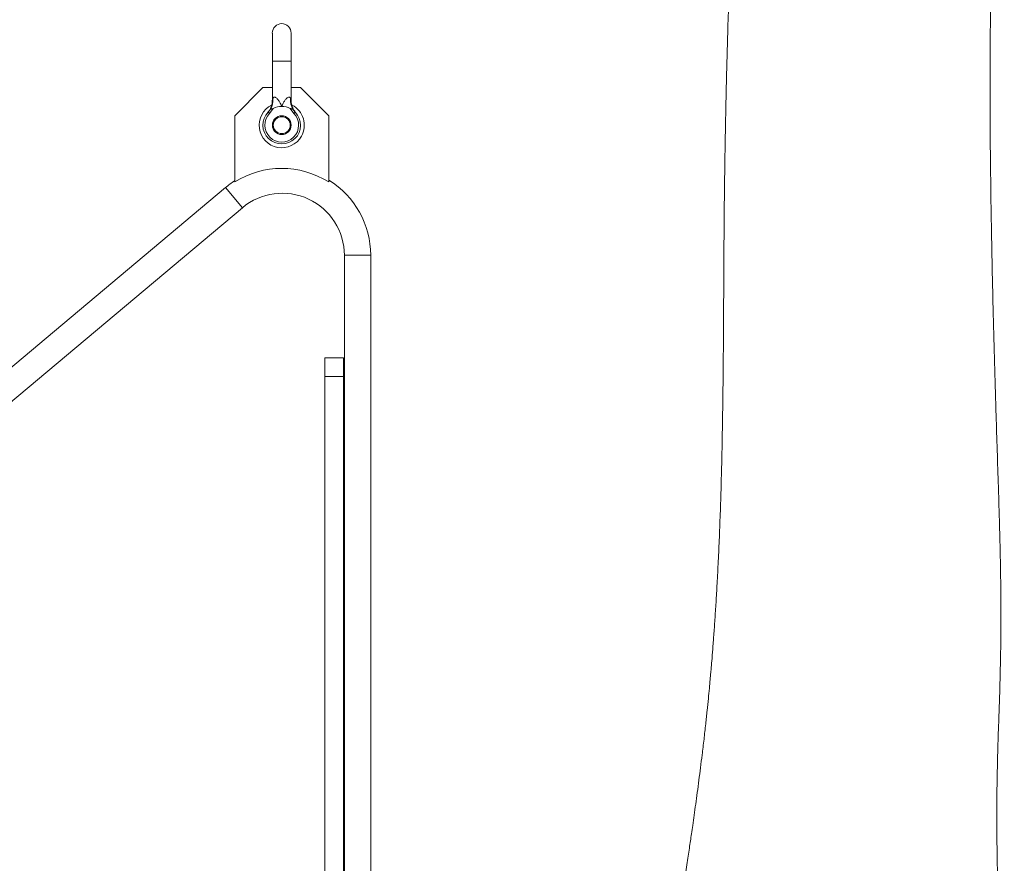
# Model space of a CAD drawing. Header units: millimetres. Extents: x 68 to 1702, y 44 to 3457.
# Tile 9 of 11: x 1177 to 1702, y 2554 to 3004. Entities that reach past the tile are written whole.
import ezdxf

# ---------------------------------------------------------------- set-up
doc = ezdxf.new("R2010")
doc.units = ezdxf.units.MM

msp = doc.modelspace()

# ---------------------------------------------------------------- linework, layer by layer
at = {"color": 7, "linetype": 'Continuous', "lineweight": 15}
for p, q in [((1311.67, 2996.41), (1311.67, 2981.37)), ((1321.7, 2981.37), (1321.7, 2996.41)), ((1311.67, 2981.37), (1311.67, 2960.56)), ((1316.68, 2981.37), (1311.67, 2981.37)), ((1321.7, 2981.37), (1316.68, 2981.37)), ((1321.7, 2960.56), (1321.7, 2981.37)), ((1306.65, 2967.33), (1291.61, 2952.28)), ((1311.67, 2967.33), (1306.65, 2967.33)), ((1326.71, 2967.33), (1321.7, 2967.33)), ((1341.76, 2952.28), (1326.71, 2967.33)), ((1291.61, 2952.28), (1291.61, 2916.98)), ((1309.43, 2954.2), (1310.73, 2955.8)), ((1309.43, 2954.2), (1310.16, 2953.51)), ((1312.19, 2956.23), (1310.16, 2953.51)), ((1323.21, 2953.51), (1321.18, 2956.23)), ((1322.63, 2955.8), (1323.93, 2954.2)), ((1323.93, 2954.2), (1323.21, 2953.51)), ((1341.76, 2916.98), (1341.76, 2952.28)), ((1286.68, 2913.99), (880.59, 2573.23)), ((1286.68, 2913.99), (1295.7, 2903.23)), ((825.35, 2508.56), (1295.7, 2903.23)), ((1350.08, 2877.87), (1350.08, 2507.26)), ((1364.12, 2877.87), (1350.08, 2877.87)), ((1364.12, 2507.26), (1364.12, 2877.87)), ((1339.67, 2823.25), (1349.7, 2823.25)), ((1339.67, 2813.22), (1339.67, 2823.25)), ((1349.7, 2823.25), (1349.7, 2813.22)), ((1339.67, 2813.22), (1339.67, 2507.26)), ((1349.7, 2813.22), (1339.67, 2813.22)), ((1349.7, 2813.22), (1349.7, 2507.26))]:
    msp.add_line(p, q, dxfattribs=at)
for radius in [5.01, 4.51]:
    msp.add_circle((1316.68, 2947.27), radius, dxfattribs=at)
for centre, radius, start, end in [((1316.68, 2996.41), 5.02, 0, 180), ((1316.68, 2947.27), 12.04, 117.1087, 330.5893), ((1303.21, 2960.38), 8.81, 328.6349, 6.9636), ((1316.68, 2947.27), 10.03, 90, 116.62), ((1316.68, 2947.27), 10.03, 63.38, 90), ((1330.16, 2960.38), 8.81, 173.0364, 211.3651), ((1316.68, 2947.27), 12.04, 330.5893, 62.9069), ((1316.68, 2947.27), 10.03, 136.2896, 43.7104), ((1316.68, 2947.27), 9.03, 136.2896, 43.7104), ((1316.68, 2877.06), 47.14, 57.8651, 122.1349), ((1316.98, 2877.87), 47.14, 122.6209, 130), ((1316.98, 2877.87), 47.14, 0, 58.2274), ((1316.98, 2877.87), 33.1, 0, 130)]:
    msp.add_arc(centre, radius, start, end, dxfattribs=at)
for points, knots in [([(1679.3, 3362.61), (1679.29, 3362.71), (1679.26, 3363.09), (1679.21, 3363.77), (1679.09, 3364.88), (1678.88, 3365.68), (1678.7, 3366.57), (1678.58, 3367.26), (1678.48, 3367.91), (1678.35, 3368.73), (1678.2, 3369.74), (1678.02, 3371.04), (1677.82, 3372.43), (1677.62, 3373.76), (1677.44, 3374.94), (1677.27, 3376.03), (1677.09, 3377.18), (1676.88, 3378.49), (1676.63, 3379.94), (1676.35, 3381.48), (1676.09, 3382.7), (1675.82, 3384.06), (1675.54, 3385.45), (1675.2, 3387.12), (1674.87, 3388.76), (1674.59, 3390.2), (1674.3, 3391.75), (1674, 3393.45), (1673.73, 3395.04), (1673.51, 3396.43), (1673.35, 3397.44), (1673.2, 3398.42), (1673.05, 3399.4), (1672.86, 3400.75), (1672.63, 3402.37), (1672.37, 3404.28), (1672.16, 3405.97), (1671.97, 3407.54), (1671.83, 3408.79), (1671.7, 3410), (1671.48, 3412.1), (1671.26, 3414.35), (1671.04, 3416.69), (1670.89, 3418.37), (1670.76, 3419.9), (1670.65, 3421.28), (1670.56, 3422.4), (1670.44, 3423.74), (1670.3, 3425.72), (1670.08, 3428.27), (1669.86, 3430.59), (1669.67, 3432.69), (1669.41, 3434.73), (1669.12, 3436.64), (1668.81, 3438.5), (1668.36, 3440.64), (1667.63, 3443.07), (1666.71, 3445.29), (1665.84, 3447.13), (1664.86, 3448.57), (1664, 3449.75), (1663.11, 3450.83), (1662.02, 3451.94), (1660.61, 3453.27), (1658.69, 3454.53), (1656.3, 3455.49), (1653.96, 3456.01), (1650.52, 3456.61), (1647.85, 3456.65), (1645.73, 3456.62), (1643.81, 3456.39), (1641.51, 3456.01), (1638.94, 3455.29), (1636.31, 3454.33), (1633.68, 3453.21), (1631.33, 3451.92), (1628.83, 3450.28), (1626.36, 3448.45), (1624.21, 3446.6), (1622.42, 3444.93), (1620.93, 3443.43), (1619.47, 3441.87), (1618.12, 3440.32), (1616.86, 3438.79), (1615.79, 3437.42), (1614.8, 3436.09), (1613.94, 3434.89), (1613.18, 3433.79), (1612.47, 3432.74), (1611.73, 3431.61), (1610.92, 3430.32), (1610.03, 3428.87), (1609.15, 3427.39), (1608.35, 3426), (1607.6, 3424.67), (1606.92, 3423.4), (1606.23, 3422.08), (1605.51, 3420.67), (1604.71, 3419.04), (1603.84, 3417.2), (1602.96, 3415.26), (1602.09, 3413.28), (1601.08, 3410.89), (1599.97, 3408.13), (1598.8, 3405.09), (1597.79, 3402.3), (1596.91, 3399.78), (1596.06, 3397.26), (1595.11, 3394.31), (1594.11, 3391.02), (1593.22, 3387.98), (1592.53, 3385.49), (1592.04, 3383.7), (1591.6, 3382.07), (1591.17, 3380.43), (1590.64, 3378.39), (1590.02, 3375.93), (1589.32, 3373.04), (1588.58, 3369.89), (1587.79, 3366.42), (1586.94, 3362.52), (1586.04, 3358.25), (1585.15, 3353.83), (1584.24, 3349.15), (1583.36, 3344.4), (1582.51, 3339.64), (1581.76, 3335.26), (1581.1, 3331.26), (1580.51, 3327.64), (1579.95, 3324.1), (1579.37, 3320.34), (1578.72, 3315.99), (1578.02, 3311.17), (1577.23, 3305.53), (1576.38, 3299.25), (1575.48, 3292.35), (1574.61, 3285.4), (1573.79, 3278.64), (1573.05, 3272.32), (1572.39, 3266.5), (1571.77, 3260.93), (1571.1, 3254.81), (1570.39, 3248.02), (1569.6, 3240.4), (1568.79, 3232.24), (1567.94, 3223.3), (1567.03, 3213.48), (1566.07, 3202.73), (1565.08, 3191.02), (1564.06, 3178.32), (1563.01, 3164.57), (1561.94, 3149.68), (1560.88, 3133.7), (1559.84, 3117.03), (1558.88, 3100.12), (1558, 3083.41), (1557.17, 3066.32), (1556.41, 3048.92), (1555.71, 3031.24), (1555.1, 3014.03), (1554.64, 2999.27), (1554.28, 2986.94), (1554.02, 2976.96), (1553.79, 2967.28), (1553.58, 2958.09), (1553.41, 2949.58), (1553.27, 2941.88), (1553.15, 2935.03), (1553.05, 2929.04), (1552.98, 2924.17), (1552.92, 2919.85), (1552.87, 2915.5), (1552.8, 2910.3), (1552.73, 2904.22), (1552.64, 2894.3), (1552.54, 2880.52), (1552.44, 2862.84), (1552.34, 2844.18), (1552.22, 2825.41), (1552.04, 2807.04), (1551.81, 2789.65), (1551.5, 2772.94), (1551.11, 2757.02), (1550.65, 2742), (1550.12, 2727.97), (1549.55, 2715), (1548.94, 2703.37), (1548.34, 2693), (1547.75, 2683.82), (1547.16, 2675.49), (1546.59, 2668.08), (1546.14, 2662.43), (1545.79, 2658.29), (1545.51, 2655.05), (1545.17, 2651.29), (1544.74, 2646.66), (1544.21, 2641.17), (1543.57, 2634.81), (1542.8, 2627.57), (1541.91, 2619.65), (1540.97, 2611.88), (1540.06, 2604.59), (1539.2, 2597.92), (1538.34, 2591.43), (1537.49, 2585.22), (1536.68, 2579.39), (1535.92, 2574.1), (1535.26, 2569.53), (1534.67, 2565.51), (1534.09, 2561.57), (1533.45, 2557.31), (1532.73, 2552.63), (1531.8, 2546.59), (1530.61, 2539.06), (1529.13, 2529.91), (1527.74, 2521.49), (1526.82, 2516.16), (1526.47, 2514.11)], [0, 0, 0, 0, 0.000197, 0.000714, 0.001232, 0.002217, 0.002674, 0.003089, 0.003483, 0.003877, 0.004726, 0.006243, 0.008059, 0.010339, 0.012987, 0.015791, 0.018472, 0.021025, 0.024979, 0.028541, 0.031691, 0.033763, 0.035587, 0.037199, 0.038526, 0.039548, 0.040283, 0.041487, 0.042666, 0.043269, 0.044024, 0.044792, 0.045683, 0.046611, 0.047624, 0.048763, 0.050527, 0.052462, 0.054832, 0.057393, 0.059944, 0.067903, 0.072596, 0.077223, 0.081476, 0.08566, 0.089261, 0.092648, 0.096239, 0.100102, 0.103413, 0.106991, 0.11084, 0.114963, 0.119114, 0.123266, 0.126814, 0.129898, 0.132604, 0.134915, 0.136837, 0.138452, 0.14052, 0.143233, 0.146562, 0.150208, 0.154037, 0.157123, 0.159941, 0.162632, 0.165372, 0.169055, 0.173251, 0.177771, 0.18236, 0.18899, 0.195551, 0.201978, 0.208173, 0.212673, 0.216834, 0.221087, 0.225936, 0.229503, 0.233205, 0.236537, 0.239448, 0.241937, 0.244429, 0.246869, 0.249743, 0.25305, 0.256327, 0.259221, 0.261728, 0.264515, 0.266884, 0.269576, 0.272628, 0.276036, 0.279558, 0.283086, 0.286621, 0.292198, 0.297586, 0.302549, 0.307074, 0.311588, 0.3168, 0.322544, 0.328202, 0.331531, 0.33422, 0.336472, 0.338959, 0.341688, 0.345753, 0.350026, 0.354529, 0.359491, 0.364983, 0.371015, 0.37717, 0.382923, 0.389592, 0.395639, 0.401076, 0.406001, 0.410421, 0.414279, 0.418758, 0.423899, 0.42966, 0.435532, 0.443169, 0.450741, 0.458186, 0.465511, 0.472047, 0.477809, 0.483341, 0.488907, 0.496061, 0.503283, 0.510921, 0.519198, 0.528115, 0.537672, 0.547872, 0.558657, 0.570091, 0.582183, 0.594949, 0.608165, 0.621016, 0.633438, 0.645439, 0.658383, 0.670807, 0.682708, 0.694087, 0.700969, 0.707641, 0.714101, 0.720228, 0.72581, 0.730822, 0.735266, 0.73913, 0.742412, 0.744651, 0.74742, 0.750726, 0.754579, 0.758984, 0.769526, 0.780603, 0.792249, 0.804497, 0.81564, 0.826386, 0.836671, 0.846444, 0.855653, 0.864243, 0.872163, 0.879436, 0.885558, 0.891189, 0.896303, 0.900873, 0.904832, 0.906716, 0.908521, 0.910826, 0.913688, 0.917122, 0.921063, 0.925579, 0.93072, 0.936008, 0.940332, 0.944607, 0.94877, 0.952769, 0.956544, 0.960022, 0.962949, 0.965393, 0.967911, 0.97072, 0.973823, 0.977219, 0.982785, 0.988953, 0.995746, 1, 1, 1, 1]), ([(1700.91, 2380.15), (1700.91, 2380.21), (1701.04, 2382.7), (1701.24, 2387.36), (1701.5, 2393.85), (1701.68, 2399.48), (1701.82, 2404.24), (1701.9, 2407.97), (1701.96, 2410.69), (1701.99, 2412.52), (1702.01, 2413.69), (1702.02, 2414.8), (1702.05, 2416.75), (1702.07, 2419.67), (1702.09, 2423.33), (1702.07, 2426.64), (1702, 2429.49), (1701.92, 2432.05), (1701.85, 2434.57), (1701.78, 2437.08), (1701.7, 2439.54), (1701.63, 2442.02), (1701.52, 2444.83), (1701.4, 2447.77), (1701.21, 2450.36), (1701.13, 2452.38), (1701.04, 2454.46), (1700.91, 2457.02), (1700.7, 2460), (1700.49, 2463.26), (1700.32, 2466.41), (1700.19, 2469.44), (1700.08, 2472.43), (1699.97, 2475.8), (1699.85, 2479.65), (1699.73, 2483.82), (1699.62, 2487.92), (1699.51, 2492.05), (1699.41, 2496.08), (1699.32, 2500.06), (1699.26, 2504.1), (1699.19, 2509.04), (1699.1, 2515.1), (1698.98, 2522.32), (1698.84, 2529.77), (1698.68, 2537.47), (1698.53, 2545.35), (1698.33, 2551.67), (1698.37, 2556.26), (1698.26, 2558.88), (1698.22, 2561.21), (1698.18, 2563.63), (1698.14, 2566.46), (1698.11, 2569.95), (1698.09, 2573.81), (1698.08, 2577.68), (1698.08, 2581.14), (1698.1, 2584.6), (1698.12, 2588.3), (1698.17, 2592.65), (1698.24, 2597.53), (1698.34, 2603.2), (1698.48, 2609.45), (1698.65, 2615.8), (1698.83, 2621.74), (1699.03, 2627.38), (1699.23, 2632.58), (1699.41, 2637.81), (1699.58, 2642.99), (1699.74, 2648.51), (1699.9, 2654.56), (1700.04, 2661.15), (1700.16, 2668.31), (1700.25, 2676.04), (1700.28, 2684.21), (1700.27, 2691.84), (1700.22, 2698.61), (1700.15, 2704.3), (1700.08, 2709.53), (1700, 2714.21), (1699.92, 2718.15), (1699.85, 2721.26), (1699.79, 2723.9), (1699.73, 2726.55), (1699.65, 2729.62), (1699.56, 2733.15), (1699.44, 2737.42), (1699.29, 2742.4), (1699.12, 2747.92), (1698.95, 2753.53), (1698.61, 2763.75), (1698.13, 2778.36), (1697.57, 2796.49), (1697.06, 2813.77), (1696.59, 2830.63), (1696.14, 2848.04), (1695.72, 2866.1), (1695.33, 2884.79), (1695, 2904.03), (1694.74, 2923.31), (1694.56, 2942.11), (1694.48, 2959.92), (1694.48, 2976.64), (1694.56, 2992.33), (1694.73, 3007.11), (1694.99, 3022.92), (1695.39, 3039.74), (1695.96, 3057.54), (1696.61, 3074.64), (1697.26, 3090), (1697.88, 3104), (1698.45, 3116.97), (1699.02, 3130.08), (1699.5, 3141.99), (1699.86, 3152.51), (1700.1, 3161.45), (1700.24, 3168.38), (1700.3, 3173.55), (1700.33, 3177.12), (1700.34, 3180.43), (1700.34, 3183.3), (1700.33, 3185.51), (1700.32, 3187.12), (1700.31, 3188.35), (1700.3, 3189.56), (1700.28, 3190.97), (1700.25, 3192.63), (1700.22, 3194.68), (1700.17, 3197.14), (1700.1, 3200.03), (1700.01, 3203.2), (1699.83, 3208.45), (1699.53, 3215.55), (1699.07, 3224.25), (1698.54, 3232.77), (1697.96, 3241.16), (1697.42, 3248.43), (1696.93, 3254.67), (1696.48, 3259.81), (1696.02, 3264.68), (1695.54, 3269.25), (1695.05, 3273.52), (1694.59, 3277.23), (1694.17, 3280.41), (1693.78, 3283.18), (1693.35, 3286.1), (1692.83, 3289.44), (1692.25, 3292.94), (1691.63, 3296.48), (1691.03, 3299.77), (1690.49, 3302.63), (1690.03, 3304.94), (1689.72, 3306.48), (1689.48, 3307.67), (1689.32, 3308.46), (1689.14, 3309.31), (1688.9, 3310.42), (1688.59, 3311.9), (1688.34, 3313.2), (1688.06, 3314.72), (1687.79, 3316.2), (1687.5, 3317.77), (1687.15, 3319.7), (1686.75, 3321.91), (1686.38, 3324), (1686.03, 3325.94), (1685.72, 3327.63), (1685.41, 3329.35), (1685.08, 3331.18), (1684.74, 3333.08), (1684.3, 3335.52), (1683.78, 3338.4), (1683.19, 3341.62), (1682.67, 3344.48), (1682.1, 3347.59), (1681.62, 3350.28), (1681.15, 3352.86), (1680.71, 3355.35), (1680.18, 3358.32), (1679.83, 3360.3), (1679.64, 3361.39)], [0, 0, 0, 0, 0.000124, 0.005911, 0.011048, 0.015549, 0.019378, 0.022483, 0.024567, 0.026035, 0.026981, 0.027596, 0.028406, 0.031256, 0.034032, 0.036465, 0.038498, 0.040282, 0.042096, 0.044227, 0.046072, 0.047683, 0.049756, 0.052242, 0.054159, 0.055444, 0.056906, 0.058745, 0.061007, 0.063435, 0.065885, 0.067919, 0.070082, 0.072448, 0.075324, 0.078472, 0.081539, 0.084286, 0.087511, 0.090286, 0.093019, 0.096243, 0.10161, 0.107131, 0.112802, 0.118594, 0.124492, 0.130399, 0.132637, 0.134542, 0.136115, 0.137705, 0.139863, 0.142326, 0.14535, 0.148261, 0.150749, 0.152886, 0.15583, 0.158819, 0.162356, 0.166476, 0.171171, 0.175999, 0.180363, 0.184262, 0.188536, 0.192235, 0.195968, 0.200073, 0.204553, 0.209461, 0.214814, 0.220603, 0.226825, 0.233209, 0.237847, 0.24213, 0.246065, 0.249654, 0.252692, 0.254939, 0.256676, 0.258628, 0.260932, 0.263587, 0.266594, 0.270588, 0.274872, 0.279129, 0.283354, 0.298195, 0.312659, 0.3254, 0.338676, 0.352579, 0.36711, 0.382554, 0.398654, 0.415359, 0.43182, 0.447746, 0.462866, 0.477471, 0.491558, 0.505128, 0.523768, 0.5423, 0.560779, 0.579181, 0.593945, 0.609431, 0.625614, 0.642458, 0.655128, 0.66728, 0.678903, 0.684202, 0.689388, 0.694414, 0.698723, 0.702163, 0.70437, 0.706006, 0.707757, 0.709917, 0.712487, 0.715466, 0.719503, 0.724109, 0.729288, 0.734931, 0.750072, 0.765587, 0.781567, 0.798105, 0.815293, 0.82689, 0.838176, 0.848783, 0.858666, 0.867794, 0.876146, 0.881997, 0.887388, 0.892947, 0.899426, 0.906805, 0.912769, 0.918839, 0.924265, 0.927486, 0.930424, 0.931851, 0.933201, 0.934349, 0.935308, 0.936246, 0.937471, 0.938497, 0.93956, 0.940781, 0.942817, 0.945335, 0.94798, 0.950014, 0.952007, 0.954087, 0.956472, 0.958992, 0.961483, 0.966129, 0.970712, 0.97534, 0.979302, 0.983788, 0.986526, 0.99013, 0.994616, 1, 1, 1, 1]), ([(1311.95, 2961.45), (1312.03, 2961.64), (1312.17, 2961.98), (1312.52, 2962.25), (1312.93, 2962.29), (1313.46, 2962.08), (1314.2, 2961.5), (1315.09, 2960.4), (1315.81, 2959.18), (1316.26, 2958.27), (1316.5, 2957.73), (1316.62, 2957.45), (1316.68, 2957.3), (1316.68, 2957.3)], [0, 0, 0, 0, 0.093399, 0.169049, 0.245082, 0.314749, 0.422086, 0.604406, 0.798618, 0.897967, 0.947812, 0.997695, 1, 1, 1, 1]), ([(1316.68, 2957.3), (1316.69, 2957.3), (1316.74, 2957.45), (1316.86, 2957.73), (1317.1, 2958.27), (1317.56, 2959.18), (1318.28, 2960.4), (1319.16, 2961.5), (1319.91, 2962.08), (1320.44, 2962.29), (1320.85, 2962.25), (1321.2, 2961.98), (1321.34, 2961.64), (1321.41, 2961.45)], [0, 0, 0, 0, 0.002305, 0.052188, 0.102033, 0.201382, 0.395594, 0.577914, 0.685251, 0.754918, 0.830951, 0.906601, 1, 1, 1, 1]), ([(1311.65, 2960.56), (1311.65, 2960.22), (1311.65, 2959.47), (1311.45, 2958.35), (1311.14, 2957.25), (1310.74, 2956.28), (1310.32, 2955.48), (1309.91, 2954.85), (1309.57, 2954.4), (1309.35, 2954.12), (1309.24, 2953.99), (1309.2, 2953.95), (1309.19, 2953.94), (1309.19, 2953.94)], [0, 0, 0, 0, 0.137542, 0.309289, 0.467813, 0.611201, 0.736834, 0.841376, 0.920972, 0.970189, 0.987251, 0.997712, 1, 1, 1, 1]), ([(1311.67, 2960.56), (1311.67, 2960.56), (1311.68, 2960.56), (1311.76, 2960.86), (1311.88, 2961.23), (1311.95, 2961.45)], [0, 0, 0, 0, 0.183871, 0.496256, 1, 1, 1, 1]), ([(1321.41, 2961.45), (1321.5, 2961.17), (1321.63, 2960.77), (1321.7, 2960.53), (1321.69, 2960.55), (1321.69, 2960.56)], [0, 0, 0, 0, 0.643411, 0.912935, 1, 1, 1, 1]), ([(1324.17, 2953.94), (1324.17, 2953.95), (1324.15, 2953.97), (1324.06, 2954.08), (1323.74, 2954.46), (1323.29, 2955.08), (1322.76, 2956.01), (1322.25, 2957.14), (1321.87, 2958.54), (1321.68, 2959.74), (1321.71, 2960.41), (1321.72, 2960.56)], [0, 0, 0, 0, 0.009643, 0.0238, 0.063177, 0.215447, 0.339696, 0.504176, 0.725023, 0.938505, 1, 1, 1, 1]), ([(1309.43, 2954.2), (1309.31, 2954.07), (1309.15, 2953.89), (1309.18, 2953.93), (1309.19, 2953.94)], [0, 0, 0, 0, 0.767937, 1, 1, 1, 1]), ([(1310.73, 2955.8), (1310.73, 2955.8), (1310.76, 2955.83), (1310.82, 2955.87), (1310.91, 2955.89), (1310.99, 2955.9), (1311.07, 2955.92), (1311.27, 2955.94), (1311.66, 2956.01), (1311.99, 2956.15), (1312.19, 2956.23)], [0, 0, 0, 0, 0.006189, 0.130734, 0.243168, 0.271175, 0.327234, 0.439695, 0.666486, 1, 1, 1, 1]), ([(1321.18, 2956.23), (1321.37, 2956.15), (1321.64, 2956.04), (1322.03, 2955.95), (1322.32, 2955.91), (1322.53, 2955.88), (1322.61, 2955.83), (1322.63, 2955.8), (1322.63, 2955.8)], [0, 0, 0, 0, 0.333808, 0.446219, 0.66868, 0.884369, 0.993806, 1, 1, 1, 1]), ([(1324.17, 2953.94), (1324.18, 2953.93), (1324.19, 2953.92), (1324.02, 2954.11), (1323.93, 2954.2)], [0, 0, 0, 0, 0.498422, 1, 1, 1, 1])]:
    msp.add_open_spline(points, degree=3, knots=knots, dxfattribs=at)

doc.saveas('drawing.dxf')
